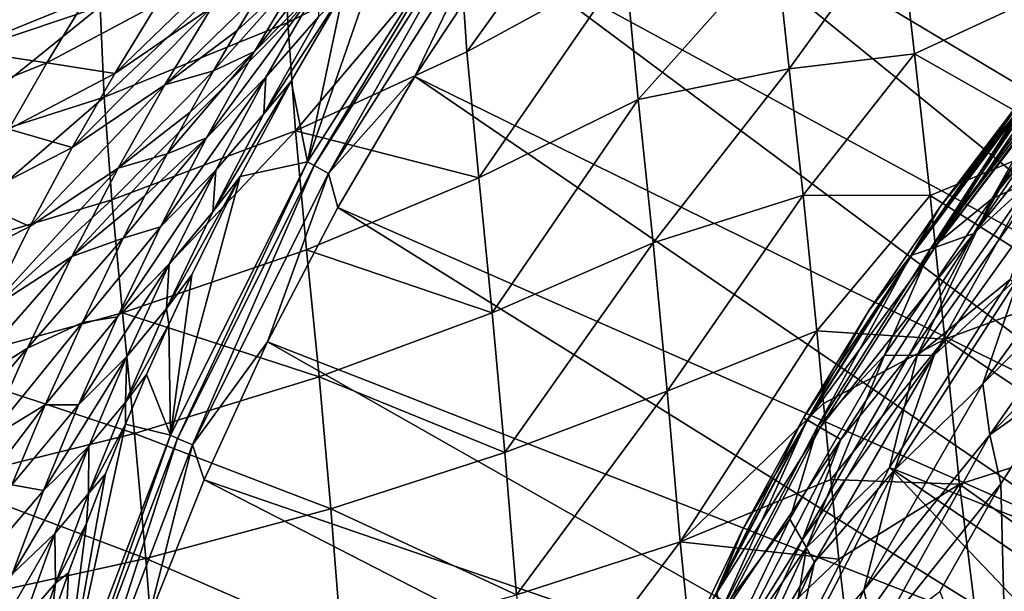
# Model space of a CAD drawing. Header units: metres. Extents: x -109 to 109, y -314 to 82.
# Tile 112 of 191: x -25.98 to -17.28, y 9.46 to 14.52. Entities that reach past the tile are written whole.
import ezdxf

# ---------------------------------------------------------------- set-up
doc = ezdxf.new("R2010")
doc.units = ezdxf.units.M
doc.layers.add('solid_504261_XXX', color=7, linetype='CONTINUOUS')

msp = doc.modelspace()

# ---------------------------------------------------------------- linework, layer by layer
at = {"layer": 'solid_504261_XXX'}
for points in [[(-18.257584, 19.206953, 142.88179), (-17.261333, 20.107033, 142.88179), (-13.231598, 13.968429, 119.136856)], [(-19.206964, 18.257572, 142.88179), (-18.257584, 19.206953, 142.88179), (-13.968429, 13.231598, 119.136856)], [(-18.257584, 19.206953, 142.88179), (-13.231598, 13.968429, 119.136856), (-13.968429, 13.231598, 119.136856)], [(-20.107044, 17.261322, 142.88179), (-19.206964, 18.257572, 142.88179), (-13.968429, 13.231598, 119.136856)], [(-20.955507, 16.220762, 142.88179), (-20.107044, 17.261322, 142.88179), (-14.664287, 12.455957, 119.136856)], [(-20.107044, 17.261322, 142.88179), (-13.968429, 13.231598, 119.136856), (-14.664287, 12.455957, 119.136856)], [(-21.750181, 15.138562, 142.88179), (-20.955507, 16.220762, 142.88179), (-15.317132, 11.643782, 119.136856)], [(-20.955507, 16.220762, 142.88179), (-14.664287, 12.455957, 119.136856), (-15.317132, 11.643782, 119.136856)], [(-23.647526, 15.335828, 198.268738), (-23.612803, 14.496119, 199.345062), (-22.131218, 16.139933, 198.930832)], [(-23.612803, 14.496119, 199.345062), (-22.09762, 15.252026, 200.070419), (-22.131218, 16.139933, 198.930832)], [(-22.09762, 15.252026, 200.070419), (-22.02763, 14.237732, 201.104721), (-20.70253, 16.082834, 200.860764)], [(-22.02763, 14.237732, 201.104721), (-20.627014, 15.003718, 201.956436), (-20.70253, 16.082834, 200.860764)], [(-22.874264, 15.568034, 163.685135), (-23.907406, 14.238661, 163.745651), (-23.476475, 14.963288, 164.544891)], [(-22.874264, 15.568034, 163.685135), (-23.343866, 14.811773, 162.849136), (-23.907406, 14.238661, 163.745651)], [(-21.987484, 15.550504, 145.456512), (-23.43741, 13.264817, 145.456512), (-22.654112, 15.524397, 160.696579)], [(-23.377888, 13.231261, 144.587753), (-23.43741, 13.264817, 145.456512), (-21.987484, 15.550504, 145.456512)], [(-23.43741, 13.264817, 145.456512), (-23.119879, 14.773791, 159.954819), (-22.654112, 15.524397, 160.696579)], [(-23.377888, 13.231261, 144.587753), (-21.987484, 15.550504, 145.456512), (-21.931644, 15.511122, 144.587753)], [(-23.377888, 13.231261, 144.587753), (-21.931644, 15.511122, 144.587753), (-23.252472, 13.160369, 143.726563)], [(-21.931644, 15.511122, 144.587753), (-21.813986, 15.427986, 143.726563), (-23.252472, 13.160369, 143.726563)], [(-23.252472, 13.160369, 143.726563), (-21.813986, 15.427986, 143.726563), (-22.489021, 14.017502, 142.88179)], [(-21.813986, 15.427986, 143.726563), (-21.750181, 15.138562, 142.88179), (-22.489021, 14.017502, 142.88179)], [(-19.29542, 15.183132, 203.403809), (-19.178202, 14.087749, 204.190659), (-18.209606, 15.429559, 204.47142)], [(-19.178202, 14.087749, 204.190659), (-18.071918, 14.220277, 205.271027), (-18.209606, 15.429559, 204.47142)], [(-18.209606, 15.429559, 204.47142), (-18.071918, 14.220277, 205.271027), (-16.88434, 14.770702, 206.064743)], [(-25.272135, 14.637791, 197.674545), (-25.234697, 13.836767, 198.694214), (-23.647526, 15.335828, 198.268738)], [(-25.234697, 13.836767, 198.694214), (-23.612803, 14.496119, 199.345062), (-23.647526, 15.335828, 198.268738)], [(-27.006134, 14.717485, 196.121246), (-26.98255, 14.063907, 197.156265), (-25.291189, 15.308843, 196.586502)], [(-26.98255, 14.063907, 197.156265), (-25.272135, 14.637791, 197.674545), (-25.291189, 15.308843, 196.586502)], [(-23.871511, 15.274926, 168.107498), (-25.141985, 14.045478, 167.963943), (-24.767385, 14.65942, 168.805023)], [(-23.871511, 15.274926, 168.107498), (-24.284952, 14.630815, 167.229904), (-25.141985, 14.045478, 167.963943)], [(-23.612803, 14.496119, 199.345062), (-23.545275, 13.538877, 200.323151), (-22.09762, 15.252026, 200.070419)], [(-23.545275, 13.538877, 200.323151), (-22.02763, 14.237732, 201.104721), (-22.09762, 15.252026, 200.070419)], [(-20.627014, 15.003718, 201.956436), (-20.513123, 13.816594, 202.91127), (-19.29542, 15.183132, 203.403809)], [(-20.513123, 13.816594, 202.91127), (-19.178202, 14.087749, 204.190659), (-19.29542, 15.183132, 203.403809)], [(-22.489021, 14.017502, 142.88179), (-21.750181, 15.138562, 142.88179), (-15.92505, 10.797452, 119.136856)], [(-21.750181, 15.138562, 142.88179), (-15.317132, 11.643782, 119.136856), (-15.92505, 10.797452, 119.136856)], [(-22.02763, 14.237732, 201.104721), (-21.923342, 13.122091, 202.007324), (-20.627014, 15.003718, 201.956436)], [(-21.923342, 13.122091, 202.007324), (-20.513123, 13.816594, 202.91127), (-20.627014, 15.003718, 201.956436)], [(-23.476475, 14.963288, 164.544891), (-24.269815, 14.067868, 165.013458), (-24.059488, 14.425677, 165.419861)], [(-23.476475, 14.963288, 164.544891), (-23.907406, 14.238661, 163.745651), (-24.269815, 14.067868, 165.013458)], [(-23.476475, 14.963288, 164.544891), (-24.059488, 14.425677, 165.419861), (-23.846148, 14.776558, 165.8358)], [(-23.343866, 14.811773, 162.849136), (-24.331503, 13.475135, 162.969162), (-23.907406, 14.238661, 163.745651)], [(-23.343866, 14.811773, 162.849136), (-23.805788, 14.01405, 162.037384), (-24.331503, 13.475135, 162.969162)], [(-23.343866, 14.811773, 162.849136), (-23.341272, 14.546886, 161.099854), (-23.805788, 14.01405, 162.037384)], [(-25.40518, 14.695369, 170.32933), (-26.493797, 14.253174, 170.971146), (-26.19202, 14.761592, 171.814331)], [(-23.846148, 14.776558, 165.8358), (-24.698753, 13.944873, 166.375137), (-24.284952, 14.630815, 167.229904)], [(-23.846148, 14.776558, 165.8358), (-24.059488, 14.425677, 165.419861), (-24.698753, 13.944873, 166.375137)], [(-23.824553, 13.687943, 160.297882), (-23.119879, 14.773791, 159.954819), (-23.580912, 13.976401, 159.226791)], [(-23.824553, 13.687943, 160.297882), (-23.341272, 14.546886, 161.099854), (-23.119879, 14.773791, 159.954819)], [(-23.43741, 13.264817, 145.456512), (-23.580912, 13.976401, 159.226791), (-23.119879, 14.773791, 159.954819)], [(-18.071918, 14.220277, 205.271027), (-16.736427, 13.460162, 206.737152), (-16.88434, 14.770702, 206.064743)], [(-26.98255, 14.063907, 197.156265), (-26.94186, 13.290653, 198.126984), (-25.272135, 14.637791, 197.674545)], [(-26.94186, 13.290653, 198.126984), (-25.234697, 13.836767, 198.694214), (-25.272135, 14.637791, 197.674545)], [(-25.40518, 14.695369, 170.32933), (-25.742273, 14.13965, 169.492294), (-26.493797, 14.253174, 170.971146)], [(-24.767385, 14.65942, 168.805023), (-25.742273, 14.13965, 169.492294), (-25.40518, 14.695369, 170.32933)], [(-24.767385, 14.65942, 168.805023), (-25.141985, 14.045478, 167.963943), (-25.742273, 14.13965, 169.492294)], [(-24.284952, 14.630815, 167.229904), (-25.517374, 13.391824, 167.145065), (-25.141985, 14.045478, 167.963943)], [(-24.284952, 14.630815, 167.229904), (-24.698753, 13.944873, 166.375137), (-25.517374, 13.391824, 167.145065)], [(-23.805788, 14.01405, 162.037384), (-23.341272, 14.546886, 161.099854), (-23.824553, 13.687943, 160.297882)], [(-25.234697, 13.836767, 198.694214), (-25.167454, 12.926792, 199.622437), (-23.612803, 14.496119, 199.345062)], [(-25.167454, 12.926792, 199.622437), (-23.545275, 13.538877, 200.323151), (-23.612803, 14.496119, 199.345062)], [(-24.059488, 14.425677, 165.419861), (-24.269815, 14.067868, 165.013458), (-24.698753, 13.944873, 166.375137)], [(-17.036503, 13.096308, 109.814964), (-16.193218, 14.322203, 109.535629), (-17.545706, 12.629094, 109.535629)], [(-16.51964, 14.133742, 109.142822), (-17.545706, 12.629094, 109.535629), (-16.193218, 14.322203, 109.535629)], [(-25.742273, 14.13965, 169.492294), (-26.794727, 13.718871, 170.167007), (-26.493797, 14.253174, 170.971146)], [(-23.907406, 14.238661, 163.745651), (-24.679054, 13.334713, 164.231522), (-24.476578, 13.703769, 164.61702)], [(-23.907406, 14.238661, 163.745651), (-24.331503, 13.475135, 162.969162), (-24.679054, 13.334713, 164.231522)], [(-23.907406, 14.238661, 163.745651), (-24.476578, 13.703769, 164.61702), (-24.269815, 14.067868, 165.013458)], [(-23.545275, 13.538877, 200.323151), (-21.923342, 13.122091, 202.007324), (-22.02763, 14.237732, 201.104721)], [(-19.178202, 14.087749, 204.190659), (-19.055998, 12.967939, 204.831467), (-18.071918, 14.220277, 205.271027)], [(-19.055998, 12.967939, 204.831467), (-17.931505, 12.965925, 205.917755), (-18.071918, 14.220277, 205.271027)], [(-18.071918, 14.220277, 205.271027), (-17.931505, 12.965925, 205.917755), (-16.736427, 13.460162, 206.737152)], [(-17.387415, 12.937504, 88.426826), (-16.42054, 14.190958, 88.488136), (-16.340372, 14.237243, 88.427078)], [(-17.387415, 12.937504, 88.426826), (-16.340372, 14.237243, 88.427078), (-16.915432, 13.151085, 88.025139)], [(-25.742273, 14.13965, 169.492294), (-26.079433, 13.552105, 168.685394), (-26.794727, 13.718871, 170.167007)], [(-25.141985, 14.045478, 167.963943), (-26.079433, 13.552105, 168.685394), (-25.742273, 14.13965, 169.492294)], [(-16.746874, 14.002549, 108.790718), (-17.545706, 12.629094, 109.535629), (-16.51964, 14.133742, 109.142822)], [(-17.387415, 12.937504, 88.426826), (-16.677092, 14.042837, 88.717789), (-16.42054, 14.190958, 88.488136)], [(-25.141985, 14.045478, 167.963943), (-25.517374, 13.391824, 167.145065), (-26.079433, 13.552105, 168.685394)], [(-24.269815, 14.067868, 165.013458), (-25.112698, 13.209448, 165.538467), (-24.698753, 13.944873, 166.375137)], [(-24.269815, 14.067868, 165.013458), (-24.476578, 13.703769, 164.61702), (-25.112698, 13.209448, 165.538467)], [(-23.252472, 13.160369, 143.726563), (-22.489021, 14.017502, 142.88179), (-23.170132, 12.860459, 142.88179)], [(-23.170132, 12.860459, 142.88179), (-22.489021, 14.017502, 142.88179), (-16.486258, 9.919452, 119.136856)], [(-22.489021, 14.017502, 142.88179), (-15.92505, 10.797452, 119.136856), (-16.486258, 9.919452, 119.136856)], [(-20.513123, 13.816594, 202.91127), (-20.38216, 12.547519, 203.697571), (-19.178202, 14.087749, 204.190659)], [(-20.38216, 12.547519, 203.697571), (-19.055998, 12.967939, 204.831467), (-19.178202, 14.087749, 204.190659)], [(-17.387415, 12.937504, 88.426826), (-16.806725, 13.967994, 88.863426), (-16.677092, 14.042837, 88.717789)], [(-24.698753, 13.944873, 166.375137), (-25.893393, 12.691291, 166.343964), (-25.517374, 13.391824, 167.145065)], [(-24.698753, 13.944873, 166.375137), (-25.112698, 13.209448, 165.538467), (-25.893393, 12.691291, 166.343964)], [(-23.805788, 14.01405, 162.037384), (-24.738152, 12.687745, 162.233337), (-24.331503, 13.475135, 162.969162)], [(-23.805788, 14.01405, 162.037384), (-24.248371, 13.190552, 161.268906), (-24.738152, 12.687745, 162.233337)], [(-24.275034, 12.820654, 159.558914), (-23.580912, 13.976401, 159.226791), (-24.032139, 13.134068, 158.520401)], [(-24.275034, 12.820654, 159.558914), (-23.824553, 13.687943, 160.297882), (-23.580912, 13.976401, 159.226791)], [(-23.805788, 14.01405, 162.037384), (-23.824553, 13.687943, 160.297882), (-24.248371, 13.190552, 161.268906)], [(-23.43741, 13.264817, 145.456512), (-24.032139, 13.134068, 158.520401), (-23.580912, 13.976401, 159.226791)], [(-17.928291, 12.495239, 88.862144), (-16.87108, 13.930839, 88.94693), (-16.806725, 13.967994, 88.863426)], [(-17.928291, 12.495239, 88.862144), (-16.806725, 13.967994, 88.863426), (-17.387415, 12.937504, 88.426826)], [(-17.928291, 12.495239, 88.862144), (-17.008551, 13.85147, 89.169441), (-16.87108, 13.930839, 88.94693)], [(-17.891577, 12.506625, 108.791199), (-17.545706, 12.629094, 109.535629), (-16.746874, 14.002549, 108.790718)], [(-17.891577, 12.506625, 108.791199), (-16.746874, 14.002549, 108.790718), (-16.766958, 13.990952, 108.754692)], [(-17.891577, 12.506625, 108.791199), (-16.766958, 13.990952, 108.754692), (-16.947525, 13.886703, 108.372681)], [(-17.928291, 12.495239, 88.862144), (-17.076569, 13.8122, 89.321533), (-17.008551, 13.85147, 89.169441)], [(-17.891577, 12.506625, 108.791199), (-16.947525, 13.886703, 108.372681), (-17.062254, 13.820463, 108.026939)], [(-26.94186, 13.290653, 198.126984), (-26.87388, 12.416516, 199.012589), (-25.234697, 13.836767, 198.694214)], [(-26.87388, 12.416516, 199.012589), (-25.167454, 12.926792, 199.622437), (-25.234697, 13.836767, 198.694214)], [(-21.923342, 13.122091, 202.007324), (-21.804441, 11.928927, 202.752197), (-20.513123, 13.816594, 202.91127)], [(-21.804441, 11.928927, 202.752197), (-20.38216, 12.547519, 203.697571), (-20.513123, 13.816594, 202.91127)], [(-18.102518, 12.436844, 89.320335), (-17.09823, 13.799692, 89.382736), (-17.076569, 13.8122, 89.321533)], [(-18.102518, 12.436844, 89.320335), (-17.076569, 13.8122, 89.321533), (-17.928291, 12.495239, 88.862144)], [(-18.102518, 12.436844, 89.320335), (-17.148455, 13.770697, 89.588028), (-17.09823, 13.799692, 89.382736)], [(-18.102518, 12.436844, 89.320335), (-17.164658, 13.761341, 89.789642), (-17.148455, 13.770697, 89.588028)], [(-18.102518, 12.436844, 89.320335), (-17.840405, 12.873228, 89.789642), (-17.164658, 13.761341, 89.789642)], [(-18.094162, 12.438848, 108.027229), (-17.062254, 13.820463, 108.026939), (-17.840405, 12.873228, 107.255356)], [(-17.891577, 12.506625, 108.791199), (-17.062254, 13.820463, 108.026939), (-18.094162, 12.438848, 108.027229)], [(-17.840405, 12.873228, 107.255356), (-17.062254, 13.820463, 108.026939), (-17.070246, 13.81585, 107.996506)], [(-17.840405, 12.873228, 107.255356), (-17.070246, 13.81585, 107.996506), (-17.14135, 13.774798, 107.624779)], [(-17.840405, 12.873228, 107.255356), (-17.14135, 13.774798, 107.624779), (-17.164658, 13.761341, 107.255356)], [(-17.840405, 12.873228, 89.789642), (-17.164658, 13.761341, 107.255356), (-17.164658, 13.761341, 89.789642)], [(-17.840405, 12.873228, 107.255356), (-17.164658, 13.761341, 107.255356), (-17.840405, 12.873228, 89.789642)], [(-24.476578, 13.703769, 164.61702), (-24.679054, 13.334713, 164.231522), (-25.112698, 13.209448, 165.538467)], [(-24.248371, 13.190552, 161.268906), (-23.824553, 13.687943, 160.297882), (-24.275034, 12.820654, 159.558914)], [(-25.517374, 13.391824, 167.145065), (-26.417843, 12.926625, 167.900085), (-26.079433, 13.552105, 168.685394)], [(-25.167454, 12.926792, 199.622437), (-25.072474, 11.92858, 200.436874), (-23.545275, 13.538877, 200.323151)], [(-25.072474, 11.92858, 200.436874), (-23.447006, 12.486957, 201.17865), (-23.545275, 13.538877, 200.323151)], [(-23.545275, 13.538877, 200.323151), (-23.447006, 12.486957, 201.17865), (-21.923342, 13.122091, 202.007324)], [(-24.331503, 13.475135, 162.969162), (-25.067873, 12.587773, 163.498337), (-24.876408, 12.962263, 163.858246)], [(-24.331503, 13.475135, 162.969162), (-24.738152, 12.687745, 162.233337), (-25.067873, 12.587773, 163.498337)], [(-24.331503, 13.475135, 162.969162), (-24.876408, 12.962263, 163.858246), (-24.679054, 13.334713, 164.231522)], [(-17.931505, 12.965925, 205.917755), (-16.602121, 12.134627, 207.240341), (-16.736427, 13.460162, 206.737152)], [(-25.517374, 13.391824, 167.145065), (-25.893393, 12.691291, 166.343964), (-26.417843, 12.926625, 167.900085)], [(-24.679054, 13.334713, 164.231522), (-25.521769, 12.426811, 164.725891), (-25.112698, 13.209448, 165.538467)], [(-24.679054, 13.334713, 164.231522), (-24.876408, 12.962263, 163.858246), (-25.521769, 12.426811, 164.725891)], [(-23.43741, 13.264817, 145.456512), (-24.650574, 10.84513, 145.456512), (-24.032139, 13.134068, 158.520401)], [(-24.587973, 10.81774, 144.587753), (-24.650574, 10.84513, 145.456512), (-23.43741, 13.264817, 145.456512)], [(-24.587973, 10.81774, 144.587753), (-23.43741, 13.264817, 145.456512), (-23.377888, 13.231261, 144.587753)], [(-17.897728, 11.554599, 110.063057), (-16.663542, 13.272672, 110.063057), (-17.036503, 13.096308, 109.814964)], [(-17.142952, 12.252541, 110.267899), (-16.663542, 13.272672, 110.063057), (-17.897728, 11.554599, 110.063057)], [(-25.112698, 13.209448, 165.538467), (-26.265511, 11.946068, 165.566238), (-25.893393, 12.691291, 166.343964)], [(-25.112698, 13.209448, 165.538467), (-25.521769, 12.426811, 164.725891), (-26.265511, 11.946068, 165.566238)], [(-24.248371, 13.190552, 161.268906), (-25.118015, 11.894197, 161.553375), (-24.738152, 12.687745, 162.233337)], [(-24.248371, 13.190552, 161.268906), (-24.661377, 12.359965, 160.559814), (-25.118015, 11.894197, 161.553375)], [(-24.248371, 13.190552, 161.268906), (-24.275034, 12.820654, 159.558914), (-24.661377, 12.359965, 160.559814)], [(-24.587973, 10.81774, 144.587753), (-23.377888, 13.231261, 144.587753), (-24.456068, 10.759809, 143.726563)], [(-23.377888, 13.231261, 144.587753), (-23.252472, 13.160369, 143.726563), (-24.456068, 10.759809, 143.726563)], [(-24.456068, 10.759809, 143.726563), (-23.252472, 13.160369, 143.726563), (-23.791765, 11.670405, 142.88179)], [(-23.252472, 13.160369, 143.726563), (-23.170132, 12.860459, 142.88179), (-23.791765, 11.670405, 142.88179)], [(-18.046291, 11.550508, 88.025139), (-16.915432, 13.151085, 88.025139), (-17.22595, 12.221982, 87.66832)], [(-17.387415, 12.937504, 88.426826), (-16.915432, 13.151085, 88.025139), (-18.046291, 11.550508, 88.025139)], [(-24.683432, 11.96738, 158.896194), (-24.032139, 13.134068, 158.520401), (-24.461645, 12.264025, 157.856644)], [(-24.683432, 11.96738, 158.896194), (-24.275034, 12.820654, 159.558914), (-24.032139, 13.134068, 158.520401)], [(-24.650574, 10.84513, 145.456512), (-24.461645, 12.264025, 157.856644), (-24.032139, 13.134068, 158.520401)], [(-23.447006, 12.486957, 201.17865), (-21.804441, 11.928927, 202.752197), (-21.923342, 13.122091, 202.007324)], [(-18.119844, 11.551058, 109.814964), (-17.036503, 13.096308, 109.814964), (-17.545706, 12.629094, 109.535629)], [(-17.897728, 11.554599, 110.063057), (-17.036503, 13.096308, 109.814964), (-18.119844, 11.551058, 109.814964)], [(-17.465664, 11.299866, 110.420761), (-16.233456, 13.008123, 110.420761), (-17.142952, 12.252541, 110.267899)], [(-16.216873, 12.552794, 110.515129), (-16.233456, 13.008123, 110.420761), (-17.465664, 11.299866, 110.420761)], [(-26.87388, 12.416516, 199.012589), (-26.780703, 11.460175, 199.792816), (-25.167454, 12.926792, 199.622437)], [(-26.780703, 11.460175, 199.792816), (-25.072474, 11.92858, 200.436874), (-25.167454, 12.926792, 199.622437)], [(-25.893393, 12.691291, 166.343964), (-26.757383, 12.256541, 167.132278), (-26.417843, 12.926625, 167.900085)], [(-24.876408, 12.962263, 163.858246), (-25.067873, 12.587773, 163.498337), (-25.521769, 12.426811, 164.725891)], [(-20.38216, 12.547519, 203.697571), (-20.25687, 11.23489, 204.293411), (-19.055998, 12.967939, 204.831467)], [(-20.25687, 11.23489, 204.293411), (-18.934671, 11.768189, 205.355148), (-19.055998, 12.967939, 204.831467)], [(-19.055998, 12.967939, 204.831467), (-18.934671, 11.768189, 205.355148), (-17.931505, 12.965925, 205.917755)], [(-18.934671, 11.768189, 205.355148), (-17.802898, 11.69551, 206.401474), (-17.931505, 12.965925, 205.917755)], [(-18.335709, 11.55435, 88.426826), (-17.387415, 12.937504, 88.426826), (-18.046291, 11.550508, 88.025139)], [(-17.928291, 12.495239, 88.862144), (-17.387415, 12.937504, 88.426826), (-18.335709, 11.55435, 88.426826)], [(-17.931505, 12.965925, 205.917755), (-17.802898, 11.69551, 206.401474), (-16.602121, 12.134627, 207.240341)], [(-24.661377, 12.359965, 160.559814), (-24.275034, 12.820654, 159.558914), (-24.683432, 11.96738, 158.896194)], [(-23.791765, 11.670405, 142.88179), (-23.170132, 12.860459, 142.88179), (-16.999107, 9.012356, 119.136856)], [(-23.170132, 12.860459, 142.88179), (-16.486258, 9.919452, 119.136856), (-16.999107, 9.012356, 119.136856)], [(-17.840405, 12.873228, 107.255356), (-17.840405, 12.873228, 89.789642), (-18.470243, 11.951991, 89.789642)], [(-18.102518, 12.436844, 89.320335), (-18.470243, 11.951991, 89.789642), (-17.840405, 12.873228, 89.789642)], [(-18.470243, 11.951991, 107.255356), (-17.840405, 12.873228, 107.255356), (-18.470243, 11.951991, 89.789642)], [(-18.094162, 12.438848, 108.027229), (-17.840405, 12.873228, 107.255356), (-18.470243, 11.951991, 107.255356)], [(-25.893393, 12.691291, 166.343964), (-26.265511, 11.946068, 165.566238), (-26.757383, 12.256541, 167.132278)], [(-24.738152, 12.687745, 162.233337), (-25.427898, 11.843827, 162.827499), (-25.067873, 12.587773, 163.498337)], [(-24.738152, 12.687745, 162.233337), (-25.118015, 11.894197, 161.553375), (-25.427898, 11.843827, 162.827499)], [(-18.904844, 10.914718, 108.791199), (-18.721895, 10.809091, 109.535629), (-17.545706, 12.629094, 109.535629)], [(-18.904844, 10.914718, 108.791199), (-17.545706, 12.629094, 109.535629), (-17.891577, 12.506625, 108.791199)], [(-18.119844, 11.551058, 109.814964), (-17.545706, 12.629094, 109.535629), (-18.721895, 10.809091, 109.535629)], [(-25.067873, 12.587773, 163.498337), (-25.913542, 11.615906, 163.959503), (-25.521769, 12.426811, 164.725891)], [(-25.067873, 12.587773, 163.498337), (-25.427898, 11.843827, 162.827499), (-25.913542, 11.615906, 163.959503)], [(-21.804441, 11.928927, 202.752197), (-21.691849, 10.692941, 203.318832), (-20.38216, 12.547519, 203.697571)], [(-21.691849, 10.692941, 203.318832), (-20.25687, 11.23489, 204.293411), (-20.38216, 12.547519, 203.697571)], [(-17.403614, 10.847756, 110.515129), (-16.216873, 12.552794, 110.515129), (-17.465664, 11.299866, 110.420761)], [(-17.403614, 10.847756, 110.515129), (-16.079376, 12.22674, 110.546997), (-16.216873, 12.552794, 110.515129)], [(-25.072474, 11.92858, 200.436874), (-23.336226, 11.362023, 201.88736), (-23.447006, 12.486957, 201.17865)], [(-23.447006, 12.486957, 201.17865), (-23.336226, 11.362023, 201.88736), (-21.804441, 11.928927, 202.752197)], [(-17.891577, 12.506625, 108.791199), (-18.094162, 12.438848, 108.027229), (-19.015591, 10.978657, 108.027229)], [(-18.904844, 10.914718, 108.791199), (-17.891577, 12.506625, 108.791199), (-19.015591, 10.978657, 108.027229)], [(-18.925276, 10.926508, 88.862144), (-17.928291, 12.495239, 88.862144), (-18.335709, 11.55435, 88.426826)], [(-18.102518, 12.436844, 89.320335), (-17.928291, 12.495239, 88.862144), (-18.925276, 10.926508, 88.862144)], [(-25.521769, 12.426811, 164.725891), (-26.622458, 11.174065, 164.83255), (-26.265511, 11.946068, 165.566238)], [(-25.521769, 12.426811, 164.725891), (-25.913542, 11.615906, 163.959503), (-26.622458, 11.174065, 164.83255)], [(-18.094162, 12.438848, 108.027229), (-18.470243, 11.951991, 107.255356), (-19.052559, 11, 107.255356)], [(-19.015591, 10.978657, 108.027229), (-18.094162, 12.438848, 108.027229), (-19.052559, 11, 107.255356)], [(-19.020573, 10.981531, 89.320335), (-18.470243, 11.951991, 89.789642), (-18.102518, 12.436844, 89.320335)], [(-19.020573, 10.981531, 89.320335), (-18.102518, 12.436844, 89.320335), (-18.925276, 10.926508, 88.862144)], [(-24.661377, 12.359965, 160.559814), (-25.463379, 11.114235, 160.941116), (-25.118015, 11.894197, 161.553375)], [(-24.661377, 12.359965, 160.559814), (-25.036345, 11.543308, 159.922638), (-25.463379, 11.114235, 160.941116)], [(-24.661377, 12.359965, 160.559814), (-24.683432, 11.96738, 158.896194), (-25.036345, 11.543308, 159.922638)], [(-24.683432, 11.96738, 158.896194), (-24.461645, 12.264025, 157.856644), (-24.665043, 11.824492, 157.545013)], [(-24.650574, 10.84513, 145.456512), (-24.665043, 11.824492, 157.545013), (-24.461645, 12.264025, 157.856644)], [(-18.291603, 10.560657, 87.66832), (-17.22595, 12.221982, 87.66832), (-14.291576, 8.980015, 83.425682)], [(-18.046291, 11.550508, 88.025139), (-17.22595, 12.221982, 87.66832), (-18.291603, 10.560657, 87.66832)], [(-18.248404, 10.535714, 110.267899), (-17.142952, 12.252541, 110.267899), (-17.897728, 11.554599, 110.063057)], [(-17.465664, 11.299866, 110.420761), (-17.142952, 12.252541, 110.267899), (-18.248404, 10.535714, 110.267899)], [(-17.403614, 10.847756, 110.515129), (-16.717783, 11.338222, 110.546997), (-16.079376, 12.22674, 110.546997)], [(-17.802898, 11.69551, 206.401474), (-16.467161, 10.796034, 207.595978), (-16.602121, 12.134627, 207.240341)], [(-26.780703, 11.460175, 199.792816), (-24.966635, 10.861748, 201.115387), (-25.072474, 11.92858, 200.436874)], [(-25.072474, 11.92858, 200.436874), (-24.966635, 10.861748, 201.115387), (-23.336226, 11.362023, 201.88736)], [(-25.047522, 11.138433, 158.311752), (-24.683432, 11.96738, 158.896194), (-24.665043, 11.824492, 157.545013)], [(-25.036345, 11.543308, 159.922638), (-24.683432, 11.96738, 158.896194), (-25.047522, 11.138433, 158.311752)], [(-23.336226, 11.362023, 201.88736), (-21.691849, 10.692941, 203.318832), (-21.804441, 11.928927, 202.752197)], [(-18.470243, 11.951991, 107.255356), (-18.470243, 11.951991, 89.789642), (-19.052559, 11, 89.789642)], [(-19.020573, 10.981531, 89.320335), (-19.052559, 11, 89.789642), (-18.470243, 11.951991, 89.789642)], [(-19.052559, 11, 107.255356), (-18.470243, 11.951991, 107.255356), (-19.052559, 11, 89.789642)], [(-25.427898, 11.843827, 162.827499), (-26.276615, 10.799973, 163.259048), (-25.913542, 11.615906, 163.959503)], [(-25.427898, 11.843827, 162.827499), (-25.756472, 11.113676, 162.221725), (-26.276615, 10.799973, 163.259048)], [(-25.118015, 11.894197, 161.553375), (-25.756472, 11.113676, 162.221725), (-25.427898, 11.843827, 162.827499)], [(-25.118015, 11.894197, 161.553375), (-25.463379, 11.114235, 160.941116), (-25.756472, 11.113676, 162.221725)], [(-25.047522, 11.138433, 158.311752), (-24.665043, 11.824492, 157.545013), (-24.860142, 11.383681, 157.247574)], [(-24.650574, 10.84513, 145.456512), (-24.860142, 11.383681, 157.247574), (-24.665043, 11.824492, 157.545013)], [(-20.25687, 11.23489, 204.293411), (-20.141527, 9.902872, 204.702148), (-18.934671, 11.768189, 205.355148)], [(-20.141527, 9.902872, 204.702148), (-18.874588, 11.125966, 205.571869), (-18.934671, 11.768189, 205.355148)], [(-18.934671, 11.768189, 205.355148), (-18.874588, 11.125966, 205.571869), (-17.802898, 11.69551, 206.401474)], [(-24.456068, 10.759809, 143.726563), (-23.791765, 11.670405, 142.88179), (-24.352324, 10.450394, 142.88179)], [(-24.352324, 10.450394, 142.88179), (-23.791765, 11.670405, 142.88179), (-17.462095, 8.078826, 119.136856)], [(-23.791765, 11.670405, 142.88179), (-16.999107, 9.012356, 119.136856), (-17.462095, 8.078826, 119.136856)], [(-18.874588, 11.125966, 205.571869), (-18.810904, 10.452686, 205.758453), (-17.802898, 11.69551, 206.401474)], [(-18.810904, 10.452686, 205.758453), (-17.672922, 10.411257, 206.743423), (-17.802898, 11.69551, 206.401474)], [(-17.802898, 11.69551, 206.401474), (-17.672922, 10.411257, 206.743423), (-16.467161, 10.796034, 207.595978)], [(-25.913542, 11.615906, 163.959503), (-26.953876, 10.397088, 164.161346), (-26.622458, 11.174065, 164.83255)], [(-25.913542, 11.615906, 163.959503), (-26.276615, 10.799973, 163.259048), (-26.953876, 10.397088, 164.161346)], [(-25.036345, 11.543308, 159.922638), (-25.772409, 10.356571, 160.398438), (-25.463379, 11.114235, 160.941116)], [(-25.036345, 11.543308, 159.922638), (-25.371267, 10.750039, 159.359314), (-25.772409, 10.356571, 160.398438)], [(-25.036345, 11.543308, 159.922638), (-25.047522, 11.138433, 158.311752), (-25.371267, 10.750039, 159.359314)], [(-19.174217, 10.102013, 88.426826), (-18.335709, 11.55435, 88.426826), (-19.026176, 9.8533, 88.025139)], [(-18.925276, 10.926508, 88.862144), (-18.335709, 11.55435, 88.426826), (-19.174217, 10.102013, 88.426826)], [(-17.897728, 11.554599, 110.063057), (-18.119844, 11.551058, 109.814964), (-19.063433, 9.916716, 109.814964)], [(-18.955437, 9.722594, 110.063057), (-17.897728, 11.554599, 110.063057), (-19.063433, 9.916716, 109.814964)], [(-19.063433, 9.916716, 109.814964), (-18.119844, 11.551058, 109.814964), (-18.721895, 10.809091, 109.535629)], [(-18.335709, 11.55435, 88.426826), (-18.046291, 11.550508, 88.025139), (-19.026176, 9.8533, 88.025139)], [(-19.026176, 9.8533, 88.025139), (-18.046291, 11.550508, 88.025139), (-18.291603, 10.560657, 87.66832)], [(-18.248404, 10.535714, 110.267899), (-17.897728, 11.554599, 110.063057), (-18.955437, 9.722594, 110.063057)], [(-26.780703, 11.460175, 199.792816), (-26.67791, 10.439346, 200.447556), (-24.966635, 10.861748, 201.115387)], [(-25.047522, 11.138433, 158.311752), (-24.860142, 11.383681, 157.247574), (-25.046368, 10.943206, 156.964462)], [(-24.650574, 10.84513, 145.456512), (-25.046368, 10.943206, 156.964462), (-24.860142, 11.383681, 157.247574)], [(-24.966635, 10.861748, 201.115387), (-23.232197, 10.195127, 202.43042), (-23.336226, 11.362023, 201.88736)], [(-23.336226, 11.362023, 201.88736), (-23.232197, 10.195127, 202.43042), (-21.691849, 10.692941, 203.318832)], [(-17.403614, 10.847756, 110.515129), (-17.30724, 10.416305, 110.546997), (-16.717783, 11.338222, 110.546997)], [(-16.717783, 11.338222, 110.546997), (-17.30724, 10.416305, 110.546997), (-17.243874, 7.978006, 110.546997)], [(-21.691849, 10.692941, 203.318832), (-21.589409, 9.435213, 203.710541), (-20.25687, 11.23489, 204.293411)], [(-21.589409, 9.435213, 203.710541), (-20.141527, 9.902872, 204.702148), (-20.25687, 11.23489, 204.293411)], [(-18.51881, 9.47576, 110.420761), (-17.465664, 11.299866, 110.420761), (-18.248404, 10.535714, 110.267899)], [(-17.403614, 10.847756, 110.515129), (-17.465664, 11.299866, 110.420761), (-18.51881, 9.47576, 110.420761)], [(-25.756472, 11.113676, 162.221725), (-26.60219, 10.003194, 162.63884), (-26.276615, 10.799973, 163.259048)], [(-25.756472, 11.113676, 162.221725), (-26.051321, 10.407334, 161.68335), (-26.60219, 10.003194, 162.63884)], [(-25.463379, 11.114235, 160.941116), (-26.051321, 10.407334, 161.68335), (-25.756472, 11.113676, 162.221725)], [(-25.463379, 11.114235, 160.941116), (-25.772409, 10.356571, 160.398438), (-26.051321, 10.407334, 161.68335)], [(-25.373281, 10.329768, 157.794571), (-25.047522, 11.138433, 158.311752), (-25.046368, 10.943206, 156.964462)], [(-25.371267, 10.750039, 159.359314), (-25.047522, 11.138433, 158.311752), (-25.373281, 10.329768, 157.794571)], [(-20.141527, 9.902872, 204.702148), (-18.810904, 10.452686, 205.758453), (-18.874588, 11.125966, 205.571869)], [(-19.821882, 9.458815, 89.320335), (-19.58585, 10.019705, 89.789642), (-19.052559, 11, 89.789642)], [(-19.821882, 9.458815, 89.320335), (-19.052559, 11, 89.789642), (-19.020573, 10.981531, 89.320335)], [(-19.821882, 9.458815, 89.320335), (-19.020573, 10.981531, 89.320335), (-19.785345, 9.278728, 88.862144)], [(-19.819439, 9.45058, 108.027229), (-19.015591, 10.978657, 108.027229), (-19.58585, 10.019705, 107.255356)], [(-18.904844, 10.914718, 108.791199), (-19.015591, 10.978657, 108.027229), (-19.819439, 9.45058, 108.027229)], [(-19.020573, 10.981531, 89.320335), (-18.925276, 10.926508, 88.862144), (-19.785345, 9.278728, 88.862144)], [(-19.052559, 11, 107.255356), (-19.052559, 11, 89.789642), (-19.58585, 10.019705, 89.789642)], [(-19.58585, 10.019705, 107.255356), (-19.052559, 11, 107.255356), (-19.58585, 10.019705, 89.789642)], [(-19.015591, 10.978657, 108.027229), (-19.052559, 11, 107.255356), (-19.58585, 10.019705, 107.255356)], [(-25.614716, 8.315885, 145.456512), (-25.223841, 10.503296, 156.695724), (-25.046368, 10.943206, 156.964462)], [(-24.650574, 10.84513, 145.456512), (-25.614716, 8.315885, 145.456512), (-25.046368, 10.943206, 156.964462)], [(-25.373281, 10.329768, 157.794571), (-25.046368, 10.943206, 156.964462), (-25.223841, 10.503296, 156.695724)], [(-19.776844, 9.241248, 108.791199), (-18.904844, 10.914718, 108.791199), (-19.819439, 9.45058, 108.027229)], [(-19.785345, 9.278728, 88.862144), (-18.925276, 10.926508, 88.862144), (-19.174217, 10.102013, 88.426826)], [(-19.776844, 9.241248, 108.791199), (-18.721895, 10.809091, 109.535629), (-18.904844, 10.914718, 108.791199)], [(-26.67791, 10.439346, 200.447556), (-24.867687, 9.753846, 201.640869), (-24.966635, 10.861748, 201.115387)], [(-25.549675, 8.294942, 144.587753), (-25.614716, 8.315885, 145.456512), (-24.650574, 10.84513, 145.456512)], [(-25.549675, 8.294942, 144.587753), (-24.650574, 10.84513, 145.456512), (-24.587973, 10.81774, 144.587753)], [(-25.549675, 8.294942, 144.587753), (-24.587973, 10.81774, 144.587753), (-25.412617, 8.250556, 143.726563)], [(-24.587973, 10.81774, 144.587753), (-24.456068, 10.759809, 143.726563), (-25.412617, 8.250556, 143.726563)], [(-24.966635, 10.861748, 201.115387), (-24.867687, 9.753846, 201.640869), (-23.232197, 10.195127, 202.43042)], [(-19.776844, 9.241248, 108.791199), (-19.709969, 8.880479, 109.535629), (-18.721895, 10.809091, 109.535629)], [(-19.063433, 9.916716, 109.814964), (-18.721895, 10.809091, 109.535629), (-19.709969, 8.880479, 109.535629)], [(-18.411772, 9.031405, 110.515129), (-17.403614, 10.847756, 110.515129), (-18.51881, 9.47576, 110.420761)], [(-18.411772, 9.031405, 110.515129), (-17.30724, 10.416305, 110.546997), (-17.403614, 10.847756, 110.515129)], [(-17.672922, 10.411257, 206.743423), (-16.299654, 9.43329, 207.840225), (-16.467161, 10.796034, 207.595978)], [(-25.371267, 10.750039, 159.359314), (-26.050131, 9.616748, 159.91568), (-25.772409, 10.356571, 160.398438)], [(-25.371267, 10.750039, 159.359314), (-25.671635, 9.97585, 158.859528), (-26.050131, 9.616748, 159.91568)], [(-25.371267, 10.750039, 159.359314), (-25.373281, 10.329768, 157.794571), (-25.671635, 9.97585, 158.859528)], [(-25.412617, 8.250556, 143.726563), (-24.456068, 10.759809, 143.726563), (-24.850372, 9.203555, 142.88179)], [(-24.456068, 10.759809, 143.726563), (-24.352324, 10.450394, 142.88179), (-24.850372, 9.203555, 142.88179)], [(-23.232197, 10.195127, 202.43042), (-21.589409, 9.435213, 203.710541), (-21.691849, 10.692941, 203.318832)], [(-19.197525, 8.807113, 87.66832), (-18.291603, 10.560657, 87.66832), (-15.207158, 7.323399, 83.425682)], [(-19.026176, 9.8533, 88.025139), (-18.291603, 10.560657, 87.66832), (-19.197525, 8.807113, 87.66832)], [(-19.182491, 8.71995, 110.267899), (-18.248404, 10.535714, 110.267899), (-18.955437, 9.722594, 110.063057)], [(-18.51881, 9.47576, 110.420761), (-18.248404, 10.535714, 110.267899), (-19.182491, 8.71995, 110.267899)], [(-18.291603, 10.560657, 87.66832), (-14.772608, 8.164551, 83.425682), (-15.207158, 7.323399, 83.425682)], [(-18.291603, 10.560657, 87.66832), (-14.291576, 8.980015, 83.425682), (-14.772608, 8.164551, 83.425682)], [(-25.614716, 8.315885, 145.456512), (-25.392536, 10.064588, 156.441742), (-25.223841, 10.503296, 156.695724)], [(-25.373281, 10.329768, 157.794571), (-25.223841, 10.503296, 156.695724), (-25.392536, 10.064588, 156.441742)], [(-24.850372, 9.203555, 142.88179), (-24.352324, 10.450394, 142.88179), (-17.873865, 7.121598, 119.136856)], [(-24.352324, 10.450394, 142.88179), (-17.462095, 8.078826, 119.136856), (-17.873865, 7.121598, 119.136856)], [(-20.141527, 9.902872, 204.702148), (-18.73941, 9.749856, 205.915787), (-18.810904, 10.452686, 205.758453)], [(-18.810904, 10.452686, 205.758453), (-18.73941, 9.749856, 205.915787), (-17.672922, 10.411257, 206.743423)], [(-26.67791, 10.439346, 200.447556), (-26.581812, 9.378315, 200.961578), (-24.867687, 9.753846, 201.640869)], [(-25.772409, 10.356571, 160.398438), (-26.317244, 9.71883, 161.202728), (-26.051321, 10.407334, 161.68335)], [(-18.73941, 9.749856, 205.915787), (-18.653992, 9.017477, 206.046341), (-17.672922, 10.411257, 206.743423)], [(-18.653992, 9.017477, 206.046341), (-17.51198, 9.102987, 206.979355), (-17.672922, 10.411257, 206.743423)], [(-18.411772, 9.031405, 110.515129), (-17.845991, 9.463637, 110.546997), (-17.30724, 10.416305, 110.546997)], [(-17.30724, 10.416305, 110.546997), (-17.845991, 9.463637, 110.546997), (-17.243874, 7.978006, 110.546997)], [(-17.672922, 10.411257, 206.743423), (-17.51198, 9.102987, 206.979355), (-16.299654, 9.43329, 207.840225)], [(-25.772409, 10.356571, 160.398438), (-26.050131, 9.616748, 159.91568), (-26.317244, 9.71883, 161.202728)], [(-25.671635, 9.97585, 158.859528), (-25.373281, 10.329768, 157.794571), (-25.666292, 9.535748, 157.334564)], [(-25.666292, 9.535748, 157.334564), (-25.373281, 10.329768, 157.794571), (-25.392536, 10.064588, 156.441742)], [(-24.867687, 9.753846, 201.640869), (-23.138399, 9.004287, 202.811172), (-23.232197, 10.195127, 202.43042)], [(-23.232197, 10.195127, 202.43042), (-23.138399, 9.004287, 202.811172), (-21.589409, 9.435213, 203.710541)], [(-19.897917, 8.589189, 88.426826), (-19.174217, 10.102013, 88.426826), (-19.026176, 9.8533, 88.025139)], [(-19.785345, 9.278728, 88.862144), (-19.174217, 10.102013, 88.426826), (-19.897917, 8.589189, 88.426826)], [(-25.666292, 9.535748, 157.334564), (-25.392536, 10.064588, 156.441742), (-25.552584, 9.62731, 156.202087)], [(-25.614716, 8.315885, 145.456512), (-25.552584, 9.62731, 156.202087), (-25.392536, 10.064588, 156.441742)], [(-19.58585, 10.019705, 107.255356), (-19.58585, 10.019705, 89.789642), (-20.068745, 9.013629, 89.789642)], [(-19.821882, 9.458815, 89.320335), (-20.068745, 9.013629, 89.789642), (-19.58585, 10.019705, 89.789642)], [(-20.068745, 9.013629, 107.255356), (-19.58585, 10.019705, 107.255356), (-20.068745, 9.013629, 89.789642)], [(-19.819439, 9.45058, 108.027229), (-19.58585, 10.019705, 107.255356), (-20.068745, 9.013629, 107.255356)], [(-25.671635, 9.97585, 158.859528), (-26.301178, 8.889032, 159.484039), (-26.050131, 9.616748, 159.91568)], [(-25.671635, 9.97585, 158.859528), (-25.942528, 9.215017, 158.413864), (-26.301178, 8.889032, 159.484039)], [(-25.671635, 9.97585, 158.859528), (-25.666292, 9.535748, 157.334564), (-25.942528, 9.215017, 158.413864)], [(-21.589409, 9.435213, 203.710541), (-21.466242, 8.143011, 203.972702), (-20.141527, 9.902872, 204.702148)], [(-21.466242, 8.143011, 203.972702), (-20.00281, 8.539611, 204.971695), (-20.141527, 9.902872, 204.702148)], [(-20.141527, 9.902872, 204.702148), (-20.00281, 8.539611, 204.971695), (-18.73941, 9.749856, 205.915787)], [(-19.897917, 8.589189, 88.426826), (-19.026176, 9.8533, 88.025139), (-19.846888, 8.073659, 88.025139)], [(-19.859987, 8.205888, 109.814964), (-19.063433, 9.916716, 109.814964), (-19.709969, 8.880479, 109.535629)], [(-18.955437, 9.722594, 110.063057), (-19.063433, 9.916716, 109.814964), (-19.859987, 8.205888, 109.814964)], [(-19.846888, 8.073659, 88.025139), (-19.026176, 9.8533, 88.025139), (-19.197525, 8.807113, 87.66832)], [(-26.581812, 9.378315, 200.961578), (-24.778803, 8.620009, 202.016632), (-24.867687, 9.753846, 201.640869)], [(-24.867687, 9.753846, 201.640869), (-24.778803, 8.620009, 202.016632), (-23.138399, 9.004287, 202.811172)], [(-20.00281, 8.539611, 204.971695), (-18.653992, 9.017477, 206.046341), (-18.73941, 9.749856, 205.915787)], [(-19.826239, 7.794721, 110.063057), (-18.955437, 9.722594, 110.063057), (-19.859987, 8.205888, 109.814964)], [(-19.182491, 8.71995, 110.267899), (-18.955437, 9.722594, 110.063057), (-19.826239, 7.794721, 110.063057)], [(-25.614716, 8.315885, 145.456512), (-25.703751, 9.192744, 155.976395), (-25.552584, 9.62731, 156.202087)], [(-25.666292, 9.535748, 157.334564), (-25.552584, 9.62731, 156.202087), (-25.703751, 9.192744, 155.976395)], [(-25.942528, 9.215017, 158.413864), (-25.666292, 9.535748, 157.334564), (-25.930912, 8.749645, 156.924026)], [(-25.930912, 8.749645, 156.924026), (-25.666292, 9.535748, 157.334564), (-25.703751, 9.192744, 155.976395)], [(-16.506668, 9.530129, 118.34626), (-17.412413, 7.752505, 118.34626), (-16.999107, 9.012356, 119.136856)], [(-17.243933, 7.977893, 117.546997), (-17.412413, 7.752505, 118.34626), (-16.506668, 9.530129, 118.34626)], [(-19.382099, 7.554508, 110.420761), (-18.51881, 9.47576, 110.420761), (-19.182491, 8.71995, 110.267899)], [(-18.411772, 9.031405, 110.515129), (-18.51881, 9.47576, 110.420761), (-19.382099, 7.554508, 110.420761)]]:
    msp.add_3dface(points, dxfattribs=at)

doc.saveas('drawing.dxf')
